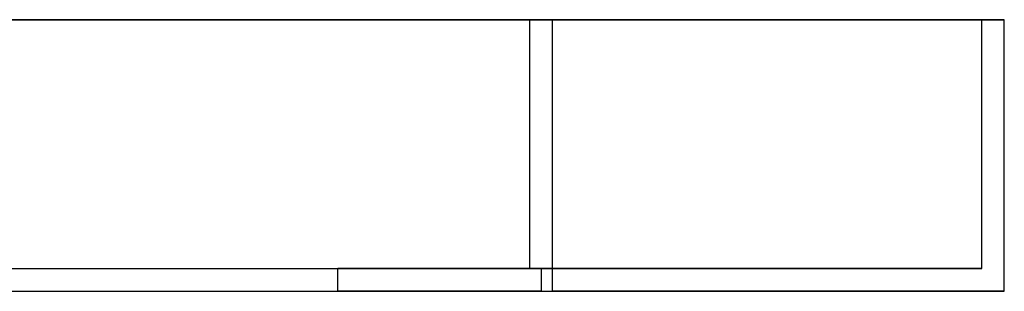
# Model space of a CAD drawing. Header units: millimetres. Extents: x -243 to 243, y -92 to 86.
# Tile 80 of 81: x 199 to 243, y 0 to 12. Entities that reach past the tile are written whole.
import ezdxf

# ---------------------------------------------------------------- set-up
doc = ezdxf.new("R2010")
doc.units = ezdxf.units.MM
doc.layers.add('MAIN-1', color=7, linetype='Continuous')

msp = doc.modelspace()

# ---------------------------------------------------------------- linework, layer by layer
at = {"layer": 'MAIN-1'}
for p, q in [((222.5, 12), (-222.5, 12)), ((-222.5, 12), (222.5, 12)), ((-221.5, 12), (221.5, 12)), ((221.5, 12), (-221.5, 12)), ((221.5, 12), (241.5, 12)), ((241.5, 12), (221.5, 12)), ((221.5, 1), (221.5, 12)), ((221.5, 1), (221.5, 12)), ((242.5, 12), (222.5, 12)), ((222.5, 12), (242.5, 12)), ((222.5, 0), (222.5, 12)), ((222.5, 0), (222.5, 12)), ((241.5, 12), (241.5, 12)), ((241.5, 1), (241.5, 12)), ((241.5, 1), (241.5, 12)), ((242.5, 12), (242.5, 12)), ((242.5, 0), (242.5, 12)), ((242.5, 0), (242.5, 12)), ((-221.5, 1), (221.5, 1)), ((-221.5, 1), (221.5, 1)), ((213, 1), (222, 1)), ((213, 0), (213, 1)), ((213, 1), (222, 1)), ((213, 0), (213, 1)), ((222, 1), (213, 1)), ((222, 1), (213, 1)), ((221.5, 1), (241.5, 1)), ((241.5, 1), (221.5, 1)), ((222, 1), (222, 0)), ((222, 1), (222, 0)), ((241.5, 1), (241.5, 1)), ((-222.5, 0), (222.5, 0)), ((222, 0), (213, 0)), ((213, 0), (222, 0)), ((242.5, 0), (222.5, 0)), ((242.5, 0), (242.5, 0)), ((-222.5, 0), (222.5, 0)), ((222, 0), (213, 0)), ((213, 0), (222, 0)), ((222.5, 0), (242.5, 0))]:
    msp.add_line(p, q, dxfattribs=at)

doc.saveas('drawing.dxf')
